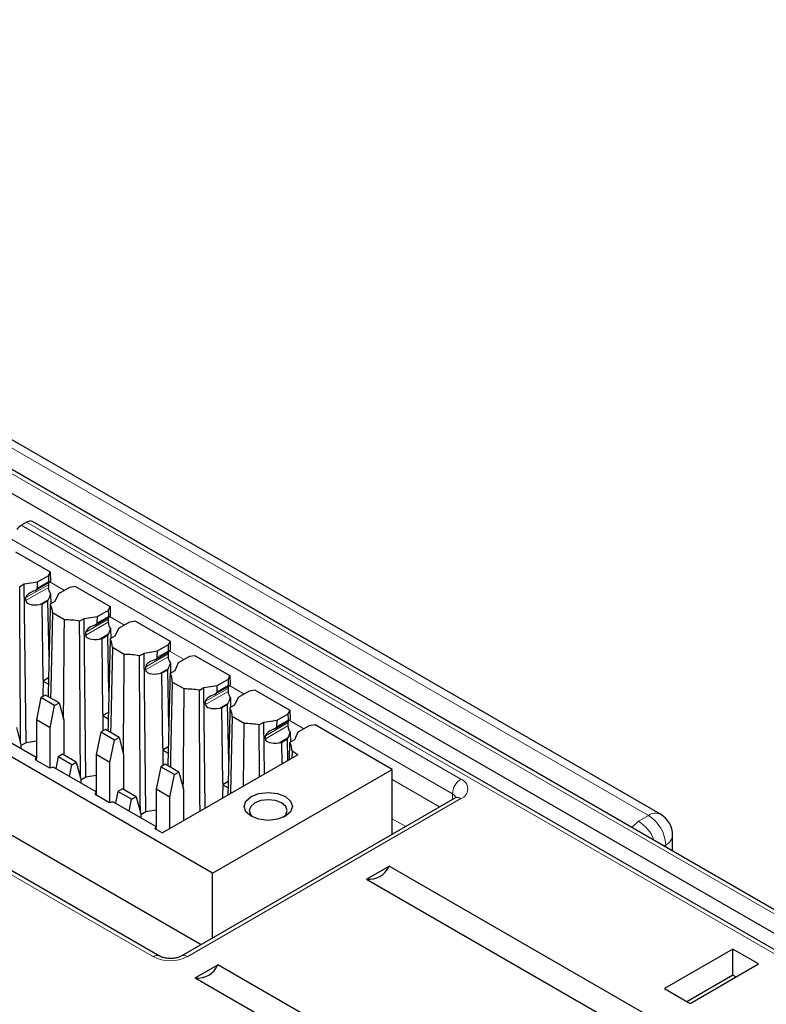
# Paper-space layout 'Blatt2' of a CAD drawing. Header units: millimetres. Extents: x 5 to 418, y 2 to 292.
# Tile 58 of 60: x 371 to 386, y 235 to 255. Entities that reach past the tile are written whole.
import ezdxf

# ---------------------------------------------------------------- set-up
doc = ezdxf.new("R2010")
doc.units = ezdxf.units.MM

psp = doc.layouts.new('Blatt2')

# ---------------------------------------------------------------- linework, layer by layer
at = {"color": 7, "linetype": 'Continuous', "lineweight": 25}
for p, q in [((387.073, 236.236), (354.224, 255.199)), ((387.498, 236.483), (354.756, 255.385)), ((384.269, 238.962), (361.983, 251.828)), ((375.015, 237.747), (352.741, 250.606)), ((352.232, 249.284), (374.777, 236.269)), ((373.915, 236.032), (351.464, 248.992)), ((371.061, 244.935), (371.171, 244.998)), ((386.795, 236.063), (371.295, 245.011)), ((370.945, 244.383), (371.661, 243.97)), ((371.398, 243.766), (371.628, 243.899)), ((371.628, 243.899), (371.661, 243.97)), ((371.631, 243.771), (371.628, 243.899)), ((371.661, 243.97), (371.664, 243.781)), ((371.029, 243.669), (371.123, 243.724)), ((371.123, 243.724), (371.398, 243.766)), ((371.159, 240.442), (371.123, 243.724)), ((371.358, 243.592), (371.642, 243.756)), ((371.394, 243.634), (371.398, 243.766)), ((371.621, 243.707), (371.621, 243.646)), ((372.059, 243.65), (371.83, 243.517)), ((372.182, 243.669), (372.059, 243.65)), ((372.182, 243.669), (372.898, 243.255)), ((371.156, 243.377), (371.158, 243.44)), ((371.612, 243.374), (371.626, 243.404)), ((371.668, 243.516), (371.672, 243.31)), ((371.83, 243.517), (371.756, 243.359)), ((371.442, 243.298), (371.494, 243.306)), ((371.612, 243.374), (371.494, 243.306)), ((371.511, 241.757), (371.494, 243.306)), ((371.635, 242.207), (371.612, 243.374)), ((371.756, 243.359), (371.661, 243.304)), ((372.636, 243.052), (372.865, 243.184)), ((372.865, 243.184), (372.898, 243.255)), ((372.869, 243.057), (372.865, 243.184)), ((372.898, 243.255), (372.901, 243.066)), ((371.952, 242.981), (371.706, 243.123)), ((372.266, 242.955), (372.361, 243.009)), ((372.361, 243.009), (372.636, 243.052)), ((372.397, 239.728), (372.361, 243.009)), ((372.595, 242.878), (372.879, 243.042)), ((372.632, 242.92), (372.636, 243.052)), ((372.858, 242.993), (372.858, 242.931)), ((372.906, 242.802), (372.909, 242.596)), ((373.067, 242.803), (372.993, 242.644)), ((373.296, 242.935), (373.067, 242.803)), ((373.42, 242.954), (373.296, 242.935)), ((373.42, 242.954), (374.135, 242.541)), ((372.393, 242.663), (372.395, 242.725)), ((372.679, 242.583), (372.731, 242.591)), ((372.85, 242.66), (372.731, 242.591)), ((372.748, 241.043), (372.731, 242.591)), ((372.85, 242.66), (372.864, 242.69)), ((372.872, 241.492), (372.85, 242.66)), ((372.993, 242.644), (372.899, 242.59)), ((373.189, 242.266), (372.944, 242.408)), ((373.873, 242.338), (374.102, 242.47)), ((374.102, 242.47), (374.135, 242.541)), ((374.106, 242.343), (374.102, 242.47)), ((374.135, 242.541), (374.139, 242.352)), ((373.504, 242.24), (373.598, 242.295)), ((373.598, 242.295), (373.873, 242.338)), ((373.634, 239.013), (373.598, 242.295)), ((373.833, 242.164), (374.117, 242.328)), ((373.869, 242.206), (373.873, 242.338)), ((374.096, 242.278), (374.096, 242.217)), ((374.534, 242.221), (374.304, 242.089)), ((374.657, 242.24), (374.534, 242.221)), ((374.657, 242.24), (375.373, 241.827)), ((373.631, 241.949), (373.633, 242.011)), ((374.087, 241.945), (374.101, 241.975)), ((374.143, 242.087), (374.147, 241.881)), ((374.304, 242.089), (374.231, 241.93)), ((371.624, 241.781), (371.511, 241.716)), ((373.917, 241.869), (373.969, 241.877)), ((374.087, 241.945), (373.969, 241.877)), ((373.986, 240.328), (373.969, 241.877)), ((374.109, 240.778), (374.087, 241.945)), ((374.231, 241.93), (374.136, 241.875)), ((375.34, 241.756), (375.373, 241.827)), ((375.373, 241.827), (375.376, 241.638)), ((371.511, 241.757), (371.509, 241.397)), ((371.511, 241.757), (371.511, 241.716)), ((371.511, 241.716), (371.621, 241.653)), ((374.427, 241.552), (374.181, 241.694)), ((374.741, 241.526), (374.836, 241.581)), ((374.836, 241.581), (375.11, 241.623)), ((374.863, 239.088), (374.836, 241.581)), ((375.07, 241.449), (375.354, 241.613)), ((375.107, 241.491), (375.11, 241.623)), ((375.11, 241.623), (375.34, 241.756)), ((375.333, 241.564), (375.333, 241.503)), ((375.344, 241.628), (375.34, 241.756)), ((371.468, 241.374), (371.373, 240.911)), ((371.561, 241.427), (371.468, 241.374)), ((371.751, 241.21), (371.468, 241.374)), ((371.844, 241.264), (371.561, 241.427)), ((375.381, 241.373), (375.384, 241.167)), ((375.542, 241.374), (375.468, 241.215)), ((375.771, 241.507), (375.542, 241.374)), ((375.894, 241.526), (375.771, 241.507)), ((375.894, 241.526), (376.61, 241.112)), ((371.656, 240.747), (371.751, 241.21)), ((371.751, 241.21), (371.844, 241.264)), ((371.844, 241.264), (371.939, 240.911)), ((374.868, 241.234), (374.87, 241.297)), ((375.154, 241.154), (375.206, 241.162)), ((375.325, 241.231), (375.206, 241.162)), ((375.223, 239.614), (375.206, 241.162)), ((375.325, 241.231), (375.339, 241.261)), ((375.347, 240.064), (375.325, 241.231)), ((375.468, 241.215), (375.374, 241.161)), ((372.748, 241.043), (372.746, 240.683)), ((372.862, 241.067), (372.748, 241.002)), ((372.748, 241.043), (372.748, 241.002)), ((372.748, 241.002), (372.858, 240.938)), ((375.664, 240.838), (375.418, 240.98)), ((376.348, 240.909), (376.577, 241.041)), ((376.577, 241.041), (376.61, 241.112)), ((376.581, 240.914), (376.577, 241.041)), ((376.61, 241.112), (376.614, 240.923)), ((370.96, 240.754), (371.055, 240.4)), ((371.656, 240.747), (371.373, 240.911)), ((371.373, 240.911), (371.373, 240.122)), ((371.656, 239.921), (371.656, 240.747)), ((371.939, 240.911), (371.939, 240.189)), ((375.653, 239.544), (375.664, 240.838)), ((375.979, 240.812), (376.073, 240.866)), ((375.985, 239.736), (375.979, 240.812)), ((376.073, 240.866), (376.348, 240.909)), ((376.085, 239.794), (376.073, 240.866)), ((376.308, 240.735), (376.592, 240.899)), ((376.344, 240.777), (376.348, 240.909)), ((376.571, 240.85), (376.571, 240.788)), ((377.009, 240.792), (376.779, 240.66)), ((377.132, 240.811), (377.009, 240.792)), ((378.727, 239.89), (377.132, 240.811)), ((371.369, 240.138), (370.493, 240.643)), ((372.706, 240.659), (372.611, 240.196)), ((372.799, 240.713), (372.706, 240.659)), ((372.988, 240.496), (372.706, 240.659)), ((373.082, 240.55), (372.799, 240.713)), ((372.988, 240.496), (373.082, 240.55)), ((373.082, 240.55), (373.176, 240.196)), ((376.106, 240.52), (376.107, 240.582)), ((376.562, 240.516), (376.576, 240.546)), ((376.618, 240.659), (376.622, 240.453)), ((376.779, 240.66), (376.706, 240.501)), ((371.159, 240.442), (371.055, 240.382)), ((371.055, 240.4), (371.055, 240.319)), ((371.373, 240.475), (371.159, 240.442)), ((372.894, 240.033), (372.988, 240.496)), ((374.099, 240.353), (373.986, 240.287)), ((376.392, 240.44), (376.444, 240.448)), ((376.562, 240.516), (376.444, 240.448)), ((376.449, 240.004), (376.444, 240.448)), ((376.57, 240.074), (376.562, 240.516)), ((376.602, 240.092), (376.611, 240.447)), ((376.706, 240.501), (376.611, 240.447)), ((371.822, 240.149), (371.772, 239.905)), ((371.915, 240.203), (371.822, 240.149)), ((372.104, 239.986), (371.822, 240.149)), ((372.198, 240.04), (371.915, 240.203)), ((372.894, 240.033), (372.611, 240.196)), ((372.611, 240.196), (372.611, 239.407)), ((373.176, 240.196), (373.176, 239.475)), ((376.779, 240.194), (373.976, 238.576)), ((373.986, 240.328), (373.983, 239.968)), ((373.986, 240.328), (373.986, 240.287)), ((373.986, 240.287), (374.096, 240.224)), ((376.656, 240.265), (376.653, 240.121)), ((376.779, 240.194), (376.656, 240.265)), ((371.354, 240.09), (371.648, 239.92)), ((371.379, 240.075), (371.379, 240.081)), ((372.607, 239.423), (371.731, 239.929)), ((372.055, 239.742), (372.104, 239.986)), ((372.104, 239.986), (372.198, 240.04)), ((372.198, 240.04), (372.293, 239.686)), ((372.894, 239.207), (372.894, 240.033)), ((373.943, 239.945), (373.848, 239.482)), ((374.036, 239.999), (373.943, 239.945)), ((374.226, 239.782), (373.943, 239.945)), ((374.319, 239.835), (374.036, 239.999)), ((372.397, 239.728), (372.293, 239.668)), ((372.611, 239.761), (372.397, 239.728)), ((374.131, 239.319), (374.226, 239.782)), ((374.226, 239.782), (374.319, 239.835)), ((374.319, 239.835), (374.414, 239.482)), ((375.015, 237.747), (378.727, 239.89)), ((378.727, 238.55), (378.727, 239.89)), ((372.293, 239.686), (372.293, 239.605)), ((375.223, 239.614), (375.221, 239.295)), ((375.336, 239.638), (375.223, 239.573)), ((375.223, 239.614), (375.223, 239.573)), ((375.223, 239.573), (375.333, 239.509)), ((372.591, 239.375), (372.886, 239.206)), ((372.616, 239.361), (372.616, 239.367)), ((373.059, 239.435), (373.009, 239.191)), ((373.152, 239.489), (373.059, 239.435)), ((373.342, 239.271), (373.059, 239.435)), ((373.435, 239.325), (373.152, 239.489)), ((373.342, 239.271), (373.435, 239.325)), ((373.435, 239.325), (373.53, 238.972)), ((374.131, 239.319), (373.848, 239.482)), ((373.848, 239.482), (373.848, 238.693)), ((374.131, 238.666), (374.131, 239.319)), ((374.414, 239.482), (374.414, 238.829)), ((373.844, 238.709), (372.968, 239.215)), ((373.292, 239.028), (373.342, 239.271)), ((380.022, 239.297), (374.366, 236.032)), ((380.019, 239.295), (380.022, 239.297)), ((373.634, 239.013), (373.53, 238.953)), ((373.53, 238.972), (373.53, 238.89)), ((373.848, 239.047), (373.634, 239.013)), ((373.829, 238.661), (373.976, 238.576)), ((373.854, 238.647), (373.854, 238.652)), ((384.519, 238.203), (384.519, 238.529)), ((378.193, 237.622), (378.661, 237.892)), ((385.201, 234.116), (378.661, 237.892)), ((375.015, 236.406), (375.015, 237.747)), ((378.193, 237.622), (384.734, 233.846)), ((385.763, 236.175), (384.349, 235.359)), ((386.293, 235.869), (385.763, 236.175)), ((385.763, 235.635), (385.763, 236.175)), ((384.879, 235.053), (386.293, 235.869)), ((374.657, 235.581), (375.125, 235.851)), ((381.666, 232.075), (375.125, 235.851)), ((374.657, 235.581), (381.198, 231.805)), ((385.763, 235.635), (384.816, 235.089)), ((385.826, 235.599), (385.763, 235.635)), ((384.349, 235.359), (384.879, 235.053))]:
    psp.add_line(p, q, dxfattribs=at)
at = {"color": 7, "linetype": 'Continuous', "lineweight": 18}
for p, q in [((387.373, 236.471), (354.631, 255.372)), ((379.971, 239.387), (357.52, 252.347)), ((384.019, 238.937), (361.733, 251.803)), ((373.79, 236.019), (351.339, 248.98)), ((371.061, 244.935), (380.147, 239.689)), ((386.67, 236.051), (371.171, 244.998)), ((371.156, 243.377), (371.621, 243.646)), ((371.621, 243.707), (371.158, 243.44)), ((371.631, 243.771), (371.394, 243.634)), ((371.65, 243.764), (371.953, 243.589)), ((371.626, 243.404), (371.442, 243.298)), ((372.858, 242.993), (372.395, 242.725)), ((372.869, 243.057), (372.632, 242.92)), ((372.887, 243.05), (373.191, 242.874)), ((372.393, 242.663), (372.858, 242.931)), ((372.864, 242.69), (372.679, 242.583)), ((373.631, 241.949), (374.096, 242.217)), ((374.096, 242.278), (373.633, 242.011)), ((374.106, 242.343), (373.869, 242.206)), ((374.125, 242.335), (374.428, 242.16)), ((374.101, 241.975), (373.917, 241.869)), ((375.333, 241.564), (374.87, 241.297)), ((375.344, 241.628), (375.107, 241.491)), ((375.362, 241.621), (375.666, 241.446)), ((374.868, 241.234), (375.333, 241.503)), ((375.339, 241.261), (375.154, 241.154)), ((376.106, 240.52), (376.571, 240.788)), ((376.571, 240.85), (376.107, 240.582)), ((376.581, 240.914), (376.344, 240.777)), ((376.6, 240.907), (376.903, 240.731)), ((376.576, 240.546), (376.392, 240.44)), ((378.727, 239.678), (379.705, 239.114)), ((379.969, 239.266), (379.971, 239.387)), ((380.147, 239.285), (374.491, 236.019)), ((383.817, 238.817), (384.019, 238.937)), ((379.004, 238.709), (378.727, 238.869)), ((383.677, 238.689), (383.817, 238.817)), ((384.379, 238.328), (384.341, 238.306)), ((384.379, 238.284), (384.379, 238.328))]:
    psp.add_line(p, q, dxfattribs=at)
at = {"color": 7, "linetype": 'Continuous', "lineweight": 25, "flags": 128}
for points in [[(371.706, 243.123), (371.672, 241.559), (371.668, 241.366)], [(372.944, 242.408), (372.91, 240.845), (372.906, 240.652)], [(374.181, 241.694), (374.147, 240.131), (374.143, 239.937)], [(375.418, 240.98), (375.385, 239.416), (375.384, 239.389)], [(375.81, 238.921), (375.702, 239.014), (375.664, 239.125), (375.702, 239.235), (375.81, 239.329), (375.973, 239.392), (376.164, 239.414), (376.355, 239.392), (376.518, 239.329), (376.626, 239.235), (376.664, 239.125), (376.626, 239.014), (376.518, 238.921), (376.355, 238.858), (376.164, 238.836), (375.973, 238.858), (375.81, 238.921)], [(376.441, 239.196), (376.314, 239.245), (376.164, 239.263), (376.014, 239.245), (375.887, 239.196), (375.802, 239.123), (375.772, 239.037), (375.802, 238.95), (375.853, 238.899)], [(376.475, 238.899), (376.526, 238.95), (376.556, 239.037), (376.526, 239.123), (376.441, 239.196)]]:
    psp.add_lwpolyline(points, dxfattribs=at)
at = {"color": 7, "linetype": 'Continuous', "lineweight": 25}
for centre, radius, start, end in [((371.722, 243.71), 0.101, 157.2873, 181.4651), ((371.848, 243.656), 0.228, 182.5078, 217.7954), ((371.359, 243.133), 0.347, 358.227, 29.4562), ((371.976, 241.343), 1.637, 79.7801, 90.8315), ((372.959, 242.995), 0.101, 157.2873, 181.4651), ((373.086, 242.941), 0.228, 182.5078, 217.7954), ((372.597, 242.419), 0.347, 358.227, 29.4562), ((373.213, 240.629), 1.637, 79.7801, 90.8315), ((374.197, 242.281), 0.101, 157.2873, 181.4651), ((374.323, 242.227), 0.228, 182.5078, 217.7954), ((373.834, 241.705), 0.347, 358.227, 29.4562), ((375.434, 241.567), 0.101, 157.2873, 181.4651), ((374.451, 239.915), 1.637, 79.7801, 90.8315), ((375.561, 241.513), 0.228, 182.5078, 217.7954), ((375.071, 240.99), 0.347, 358.227, 29.4562), ((375.688, 239.2), 1.637, 79.7801, 90.8315), ((376.672, 240.852), 0.101, 157.2873, 181.4651), ((376.798, 240.798), 0.228, 182.5078, 217.7954), ((376.309, 240.276), 0.347, 358.227, 29.4562), ((371.089, 240.202), 0.287, 337.0218, 347.0334), ((371.83, 238.627), 1.306, 94.3461, 97.9939), ((372.327, 239.488), 0.287, 337.0218, 347.0334), ((373.067, 237.912), 1.306, 94.3461, 97.9939), ((384.019, 238.529), 0.5, 0, 60.0027), ((373.564, 238.773), 0.287, 337.0218, 347.0334), ((378.25, 238.063), 0.445, 262.6225, 337.3722), ((374.714, 236.022), 0.445, 262.6225, 337.3722)]:
    psp.add_arc(centre, radius, start, end, dxfattribs=at)
at = {"color": 7, "linetype": 'Continuous', "lineweight": 18}
for centre, radius, start, end in [((380.355, 239.365), 0.385, 122.6523, 176.7703), ((380.071, 239.487), 0.216, 290.7834, 69.2166), ((379.914, 239.267), 0.132, 17.4139, 64.5329), ((380.074, 239.185), 0.123, 53.7667, 114.9229), ((384.165, 238.733), 0.251, 65.6929, 125.6176), ((383.622, 238.292), 0.757, 2.7331, 58.4165), ((383.417, 238.169), 0.762, 19.6407, 58.2779), ((384.272, 238.552), 0.248, 295.3879, 354.638), ((373.862, 235.923), 0.12, 64.3553, 127.1594), ((374.14, 236.696), 0.762, 242.6097, 297.3903), ((374.417, 235.916), 0.127, 54.5257, 113.3045)]:
    psp.add_arc(centre, radius, start, end, dxfattribs=at)
at = {"color": 7, "linetype": 'Continuous', "lineweight": 25}
for centre, major_axis, ratio, start_param, end_param in [((371.168, 244.796), (0.128, 0.215), 0.56722, 0.008429, 0.793746), ((371.058, 244.733), (0.128, 0.215), 0.56722, 0.793746, 1.353711), ((371.274, 243.616), (0.12, 0.023), 0.415057, 5.06932, 6.189751), ((371.664, 243.841), (0.0266, 0.0857), 0.214878, 2.584709, 3.70514), ((371.621, 243.584), (0.064, 0.206), 0.214878, 0.377162, 0.563548), ((371.447, 243.484), (0.289, 0.056), 0.415057, 1.927727, 3.048159), ((371.623, 243.524), (0.064, 0.206), 0.214878, 4.155505, 4.739654), ((371.446, 243.422), (0.289, 0.056), 0.415057, 3.048159, 4.618955), ((372.901, 243.127), (0.0266, 0.0857), 0.214878, 2.584709, 3.70514), ((372.858, 242.87), (0.064, 0.206), 0.214878, 0.377162, 0.563548), ((372.685, 242.77), (0.289, 0.056), 0.415057, 1.927727, 3.048159), ((372.511, 242.901), (0.12, 0.023), 0.415057, 5.06932, 6.189751), ((372.86, 242.81), (0.064, 0.206), 0.214878, 4.155505, 4.739654), ((372.683, 242.708), (0.289, 0.056), 0.415057, 3.048159, 4.618955), ((373.748, 242.187), (0.12, 0.023), 0.415057, 5.06932, 6.189751), ((374.139, 242.412), (0.0266, 0.0857), 0.214878, 2.584709, 3.70514), ((374.096, 242.156), (0.064, 0.206), 0.214878, 0.377162, 0.563548), ((373.922, 242.056), (0.289, 0.056), 0.415057, 1.927727, 3.048159), ((374.097, 242.096), (0.064, 0.206), 0.214878, 4.155505, 4.739654), ((373.921, 241.993), (0.289, 0.056), 0.415057, 3.048159, 4.618955), ((375.376, 241.698), (0.0266, 0.0857), 0.214878, 2.584709, 3.70514), ((375.333, 241.441), (0.064, 0.206), 0.214878, 0.377162, 0.563548), ((375.16, 241.341), (0.289, 0.056), 0.415057, 1.927727, 3.048159), ((374.986, 241.473), (0.12, 0.023), 0.415057, 5.06932, 6.189751), ((375.335, 241.381), (0.064, 0.206), 0.214878, 4.155505, 4.739654), ((375.158, 241.279), (0.289, 0.056), 0.415057, 3.048159, 4.618955), ((376.223, 240.758), (0.12, 0.023), 0.415057, 5.06932, 6.189751), ((376.614, 240.984), (0.0266, 0.0857), 0.214878, 2.584709, 3.70514), ((376.57, 240.727), (0.064, 0.206), 0.214878, 0.377162, 0.563548), ((376.397, 240.627), (0.289, 0.056), 0.415057, 1.927727, 3.048159), ((376.572, 240.667), (0.064, 0.206), 0.214878, 4.155505, 4.739654), ((376.395, 240.565), (0.289, 0.056), 0.415057, 3.048159, 4.618955), ((370.612, 240.845), (-0.749, 0.819), 0.201907, 3.368146, 3.514595), ((371.849, 240.131), (-0.749, 0.819), 0.201907, 3.368146, 3.514595), ((373.087, 239.416), (-0.749, 0.819), 0.201907, 3.368146, 3.514595)]:
    psp.add_ellipse(centre, major_axis=major_axis, ratio=ratio, start_param=start_param, end_param=end_param, dxfattribs=at)
for points, knots in [([(371.047, 240.431), (371.044, 240.901), (371.039, 241.981), (371.032, 243.06), (371.029, 243.669)], [0, 0, 0, 0, 0.435823, 1, 1, 1, 1]), ([(371.661, 243.304), (371.649, 242.787), (371.633, 242.152), (371.618, 241.516), (371.615, 241.397)], [0, 0, 0, 0, 0.812925, 1, 1, 1, 1]), ([(371.935, 240.927), (371.935, 241.004), (371.941, 241.688), (371.947, 242.373), (371.952, 242.981)], [0, 0, 0, 0, 0.111708, 1, 1, 1, 1]), ([(372.284, 239.717), (372.282, 240.187), (372.276, 241.267), (372.27, 242.346), (372.266, 242.955)], [0, 0, 0, 0, 0.435823, 1, 1, 1, 1]), ([(372.899, 242.59), (372.886, 242.073), (372.871, 241.437), (372.855, 240.801), (372.852, 240.682)], [0, 0, 0, 0, 0.812925, 1, 1, 1, 1]), ([(373.172, 240.213), (373.173, 240.289), (373.178, 240.974), (373.184, 241.658), (373.189, 242.266)], [0, 0, 0, 0, 0.111708, 1, 1, 1, 1]), ([(373.522, 239.002), (373.519, 239.473), (373.513, 240.552), (373.507, 241.632), (373.504, 242.24)], [0, 0, 0, 0, 0.435823, 1, 1, 1, 1]), ([(374.136, 241.875), (374.124, 241.359), (374.108, 240.723), (374.092, 240.087), (374.089, 239.968)], [0, 0, 0, 0, 0.8129247, 1, 1, 1, 1]), ([(374.409, 239.499), (374.41, 239.575), (374.416, 240.26), (374.422, 240.944), (374.427, 241.552)], [0, 0, 0, 0, 0.111708, 1, 1, 1, 1]), ([(374.755, 239.026), (374.754, 239.25), (374.749, 240.084), (374.745, 240.917), (374.741, 241.526)], [0, 0, 0, 0, 0.269244, 1, 1, 1, 1]), ([(375.374, 241.161), (375.361, 240.644), (375.346, 240.043), (375.332, 239.442), (375.329, 239.358)], [0, 0, 0, 0, 0.859709, 1, 1, 1, 1]), ([(380.05, 239.317), (380.05, 239.317), (380.05, 239.316), (380.032, 239.303), (380.022, 239.297)], [0, 0, 0, 0, 0.497843, 1, 1, 1, 1]), ([(374.366, 236.032), (374.35, 236.024), (374.317, 236.007), (374.237, 235.987), (374.142, 235.979), (374.042, 235.986), (373.96, 236.008), (373.928, 236.025), (373.915, 236.032)], [0, 0, 0, 0, 0.154231, 0.316597, 0.494491, 0.681416, 0.866644, 1, 1, 1, 1])]:
    psp.add_open_spline(points, degree=3, knots=knots, dxfattribs=at)

doc.saveas('drawing.dxf')
